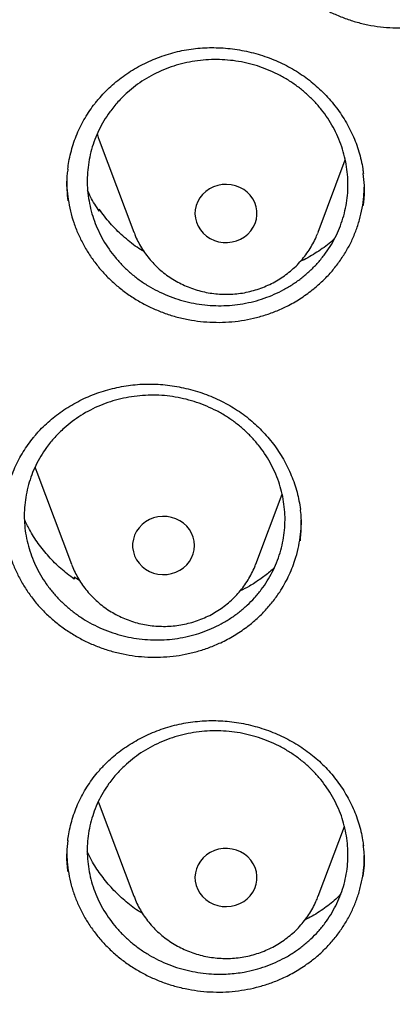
# Model space of a CAD drawing. Header units: millimetres. Extents: x 8 to 795, y 12 to 1770.
# Tile 89 of 136: x 376 to 381, y 1609 to 1622. Entities that reach past the tile are written whole.
import ezdxf

# ---------------------------------------------------------------- set-up
doc = ezdxf.new("R2010")
doc.units = ezdxf.units.MM

msp = doc.modelspace()

# ---------------------------------------------------------------- linework, layer by layer
at = {"color": 7, "linetype": 'Continuous', "lineweight": 30}
for p, q in [((377.075, 1620.054), (377.522, 1618.865)), ((379.898, 1618.865), (380.248, 1619.797)), ((377.068, 1619.148), (377.072, 1619.162)), ((377.072, 1619.162), (377.076, 1619.135)), ((379.894, 1618.855), (379.897, 1618.863)), ((376.27, 1615.77), (376.717, 1614.582)), ((379.093, 1614.582), (379.433, 1615.486)), ((379.091, 1614.577), (379.093, 1614.582)), ((376.752, 1614.416), (376.75, 1614.39)), ((376.822, 1614.371), (376.752, 1614.416)), ((377.075, 1611.486), (377.522, 1610.298)), ((379.898, 1610.298), (380.238, 1611.2)), ((379.897, 1610.294), (379.898, 1610.298))]:
    msp.add_line(p, q, dxfattribs=at)
at = {"color": 7, "linetype": 'Continuous', "lineweight": 30, "flags": 128}
for points in [[(377.047, 1620.136), (377.063, 1620.087), (377.075, 1620.054)], [(379.086, 1618.979), (379.102, 1619.031), (379.109, 1619.086), (379.108, 1619.14), (379.099, 1619.194), (379.081, 1619.247), (379.056, 1619.296), (379.023, 1619.341), (378.983, 1619.381), (378.938, 1619.416), (378.887, 1619.443), (378.833, 1619.464), (378.776, 1619.477), (378.718, 1619.482), (378.66, 1619.479), (378.603, 1619.468), (378.548, 1619.45), (378.496, 1619.424), (378.449, 1619.391), (378.408, 1619.353), (378.373, 1619.309), (378.345, 1619.261), (378.325, 1619.209), (378.313, 1619.155), (378.31, 1619.101), (378.315, 1619.046), (378.329, 1618.993), (378.351, 1618.942), (378.38, 1618.895), (378.417, 1618.852), (378.459, 1618.815), (378.507, 1618.783), (378.56, 1618.759), (378.615, 1618.742), (378.673, 1618.733), (378.731, 1618.732), (378.789, 1618.739), (378.845, 1618.754), (378.899, 1618.776), (378.948, 1618.805), (378.992, 1618.841), (379.031, 1618.882), (379.062, 1618.929), (379.086, 1618.979)], [(376.246, 1615.839), (376.258, 1615.803), (376.27, 1615.77)], [(378.305, 1614.823), (378.301, 1614.878), (378.288, 1614.931), (378.267, 1614.982), (378.239, 1615.03), (378.203, 1615.074), (378.161, 1615.112), (378.113, 1615.143), (378.061, 1615.168), (378.006, 1615.186), (377.949, 1615.196), (377.89, 1615.198), (377.832, 1615.192), (377.776, 1615.178), (377.722, 1615.157), (377.672, 1615.128), (377.627, 1615.093), (377.588, 1615.052), (377.556, 1615.007), (377.531, 1614.957), (377.515, 1614.905), (377.506, 1614.85), (377.506, 1614.796), (377.515, 1614.741), (377.531, 1614.689), (377.556, 1614.639), (377.588, 1614.594), (377.627, 1614.553), (377.672, 1614.518), (377.722, 1614.489), (377.776, 1614.468), (377.832, 1614.454), (377.89, 1614.448), (377.949, 1614.45), (378.006, 1614.46), (378.061, 1614.478), (378.113, 1614.503), (378.161, 1614.535), (378.203, 1614.573), (378.239, 1614.616), (378.267, 1614.664), (378.288, 1614.715), (378.301, 1614.768), (378.305, 1614.823)], [(377.062, 1611.522), (377.063, 1611.519), (377.075, 1611.486)], [(379.086, 1610.668), (379.062, 1610.718), (379.031, 1610.764), (378.992, 1610.805), (378.948, 1610.841), (378.899, 1610.87), (378.845, 1610.892), (378.789, 1610.907), (378.731, 1610.914), (378.673, 1610.913), (378.615, 1610.904), (378.56, 1610.887), (378.507, 1610.863), (378.459, 1610.832), (378.417, 1610.794), (378.38, 1610.751), (378.351, 1610.704), (378.329, 1610.653), (378.315, 1610.6), (378.31, 1610.545), (378.313, 1610.491), (378.325, 1610.437), (378.345, 1610.386), (378.373, 1610.337), (378.408, 1610.293), (378.449, 1610.255), (378.496, 1610.222), (378.548, 1610.196), (378.603, 1610.178), (378.66, 1610.167), (378.718, 1610.164), (378.776, 1610.169), (378.833, 1610.182), (378.887, 1610.203), (378.938, 1610.231), (378.983, 1610.265), (379.023, 1610.305), (379.056, 1610.35), (379.081, 1610.4), (379.099, 1610.452), (379.108, 1610.506), (379.109, 1610.561), (379.102, 1610.615), (379.086, 1610.668)]]:
    msp.add_lwpolyline(points, dxfattribs=at)
at = {"color": 7, "linetype": 'Continuous', "lineweight": 30}
for points, knots in [([(358.722, 1619.106), (358.724, 1619.121), (358.744, 1619.292), (358.789, 1619.618), (358.858, 1620.082), (358.935, 1620.546), (359.02, 1621.008), (359.112, 1621.469), (359.211, 1621.928), (359.318, 1622.387), (359.433, 1622.843), (359.555, 1623.298), (359.684, 1623.751), (359.821, 1624.202), (359.965, 1624.651), (360.117, 1625.098), (360.275, 1625.543), (360.441, 1625.985), (360.614, 1626.425), (360.794, 1626.863), (360.982, 1627.297), (361.176, 1627.73), (361.377, 1628.159), (361.585, 1628.585), (361.801, 1629.008), (362.023, 1629.429), (362.252, 1629.846), (362.487, 1630.259), (362.73, 1630.669), (362.979, 1631.076), (363.234, 1631.479), (363.496, 1631.878), (363.765, 1632.274), (364.04, 1632.666), (364.321, 1633.053), (364.609, 1633.437), (364.903, 1633.816), (365.203, 1634.192), (365.509, 1634.562), (365.821, 1634.929), (366.139, 1635.291), (366.463, 1635.648), (366.792, 1636.001), (367.128, 1636.349), (367.469, 1636.692), (367.815, 1637.03), (368.167, 1637.363), (368.524, 1637.691), (368.887, 1638.014), (369.255, 1638.331), (369.628, 1638.644), (370.006, 1638.951), (370.389, 1639.252), (370.777, 1639.548), (371.169, 1639.838), (371.566, 1640.123), (371.968, 1640.402), (372.375, 1640.676), (372.785, 1640.943), (373.201, 1641.204), (373.62, 1641.46), (374.043, 1641.709), (374.471, 1641.953), (374.902, 1642.19), (375.337, 1642.421), (375.776, 1642.646), (376.218, 1642.864), (376.664, 1643.076), (377.113, 1643.282), (377.566, 1643.481), (378.022, 1643.674), (378.481, 1643.86), (378.943, 1644.04), (379.407, 1644.213), (379.875, 1644.379), (380.345, 1644.539), (380.818, 1644.691), (381.293, 1644.838), (381.77, 1644.977), (382.25, 1645.109), (382.732, 1645.235), (383.216, 1645.353), (383.701, 1645.465), (384.189, 1645.569), (384.678, 1645.667), (385.168, 1645.758), (385.66, 1645.841), (386.153, 1645.918), (386.648, 1645.987), (387.144, 1646.05), (387.64, 1646.105), (388.137, 1646.153), (388.635, 1646.194), (389.134, 1646.228), (389.633, 1646.255), (390.133, 1646.275), (390.633, 1646.287), (391.133, 1646.293), (391.633, 1646.291), (392.133, 1646.282), (392.632, 1646.266), (393.132, 1646.242), (393.631, 1646.212), (394.129, 1646.174), (394.627, 1646.13), (395.124, 1646.078), (395.62, 1646.019), (396.115, 1645.953), (396.609, 1645.88), (397.101, 1645.8), (397.592, 1645.712), (398.082, 1645.618), (398.57, 1645.517), (399.057, 1645.409), (399.542, 1645.293), (400.024, 1645.171), (400.505, 1645.042), (400.984, 1644.906), (401.46, 1644.764), (401.934, 1644.614), (402.405, 1644.458), (402.874, 1644.295), (403.34, 1644.125), (403.803, 1643.949), (404.264, 1643.766), (404.721, 1643.576), (405.175, 1643.38), (405.626, 1643.178), (406.074, 1642.969), (406.518, 1642.754), (406.959, 1642.532), (407.396, 1642.304), (407.829, 1642.07), (408.258, 1641.829), (408.683, 1641.583), (409.105, 1641.33), (409.522, 1641.072), (409.935, 1640.807), (410.343, 1640.537), (410.747, 1640.261), (411.147, 1639.979), (411.542, 1639.691), (411.932, 1639.398), (412.317, 1639.099), (412.698, 1638.795), (413.073, 1638.485), (413.443, 1638.17), (413.808, 1637.85), (414.168, 1637.524), (414.523, 1637.194), (414.872, 1636.858), (415.216, 1636.517), (415.554, 1636.172), (415.886, 1635.821), (416.213, 1635.466), (416.534, 1635.107), (416.849, 1634.743), (417.158, 1634.374), (417.461, 1634.001), (417.758, 1633.624), (418.048, 1633.242), (418.333, 1632.856), (418.611, 1632.467), (418.883, 1632.073), (419.148, 1631.675), (419.407, 1631.274), (419.659, 1630.869), (419.905, 1630.461), (420.144, 1630.049), (420.376, 1629.634), (420.601, 1629.215), (420.82, 1628.793), (421.031, 1628.368), (421.236, 1627.941), (421.434, 1627.51), (421.625, 1627.076), (421.808, 1626.64), (421.985, 1626.201), (422.154, 1625.76), (422.316, 1625.317), (422.471, 1624.871), (422.619, 1624.423), (422.759, 1623.973), (422.892, 1623.52), (423.018, 1623.067), (423.136, 1622.611), (423.247, 1622.154), (423.35, 1621.695), (423.446, 1621.234), (423.534, 1620.773), (423.615, 1620.31), (423.689, 1619.846), (423.754, 1619.381), (423.795, 1619.062), (423.813, 1618.898), (423.814, 1618.889)], [0, 0, 0, 0, 0.000525, 0.005758, 0.010991, 0.016224, 0.021457, 0.02669, 0.031923, 0.037156, 0.042389, 0.047622, 0.052854, 0.058087, 0.06332, 0.068553, 0.073785, 0.079018, 0.084251, 0.089483, 0.094716, 0.099949, 0.105181, 0.110413, 0.115646, 0.120878, 0.12611, 0.131343, 0.136575, 0.141807, 0.147039, 0.152271, 0.157503, 0.162735, 0.167967, 0.173199, 0.178431, 0.183663, 0.188894, 0.194126, 0.199358, 0.204589, 0.209821, 0.215052, 0.220284, 0.225515, 0.230746, 0.235978, 0.241209, 0.24644, 0.251671, 0.256902, 0.262133, 0.267364, 0.272595, 0.277826, 0.283057, 0.288288, 0.293519, 0.29875, 0.303981, 0.309211, 0.314442, 0.319673, 0.324903, 0.330134, 0.335365, 0.340595, 0.345826, 0.351056, 0.356287, 0.361517, 0.366748, 0.371978, 0.377208, 0.382439, 0.387669, 0.392899, 0.39813, 0.40336, 0.40859, 0.413821, 0.419051, 0.424281, 0.429511, 0.434741, 0.439972, 0.445202, 0.450432, 0.455662, 0.460892, 0.466122, 0.471353, 0.476583, 0.481813, 0.487043, 0.492273, 0.497503, 0.502733, 0.507963, 0.513194, 0.518424, 0.523654, 0.528884, 0.534114, 0.539344, 0.544574, 0.549804, 0.555035, 0.560265, 0.565495, 0.570725, 0.575955, 0.581185, 0.586416, 0.591646, 0.596876, 0.602106, 0.607337, 0.612567, 0.617797, 0.623027, 0.628258, 0.633488, 0.638718, 0.643949, 0.649179, 0.65441, 0.65964, 0.664871, 0.670101, 0.675332, 0.680562, 0.685793, 0.691023, 0.696254, 0.701485, 0.706715, 0.711946, 0.717177, 0.722408, 0.727638, 0.732869, 0.7381, 0.743331, 0.748562, 0.753793, 0.759024, 0.764256, 0.769487, 0.774718, 0.779949, 0.78518, 0.790412, 0.795643, 0.800875, 0.806106, 0.811338, 0.816569, 0.821801, 0.827033, 0.832264, 0.837496, 0.842728, 0.84796, 0.853192, 0.858424, 0.863656, 0.868888, 0.87412, 0.879352, 0.884584, 0.889817, 0.895049, 0.900281, 0.905514, 0.910746, 0.915979, 0.921211, 0.926444, 0.931676, 0.936909, 0.942142, 0.947374, 0.952607, 0.95784, 0.963073, 0.968306, 0.973539, 0.978772, 0.984005, 0.989238, 0.994471, 0.999704, 1, 1, 1, 1]), ([(378.999, 1623.326), (378.999, 1623.318), (378.997, 1623.258), (379.008, 1623.148), (379.031, 1622.996), (379.068, 1622.847), (379.119, 1622.7), (379.182, 1622.558), (379.258, 1622.421), (379.345, 1622.292), (379.444, 1622.168), (379.553, 1622.053), (379.672, 1621.948), (379.799, 1621.852), (379.936, 1621.765), (380.08, 1621.691), (380.229, 1621.628), (380.382, 1621.577), (380.54, 1621.538), (380.7, 1621.513), (380.862, 1621.5), (381.023, 1621.5), (381.186, 1621.513), (381.346, 1621.539), (381.502, 1621.578), (381.653, 1621.629), (381.801, 1621.692), (381.953, 1621.773), (382.109, 1621.874), (382.207, 1621.958), (382.257, 1622.001)], [0, 0, 0, 0, 0.005418, 0.042242, 0.077825, 0.113715, 0.149858, 0.186594, 0.222245, 0.258206, 0.294418, 0.33122, 0.366833, 0.402692, 0.439334, 0.476247, 0.511926, 0.547919, 0.584167, 0.621009, 0.656695, 0.692695, 0.728951, 0.765803, 0.801449, 0.837408, 0.873622, 0.910432, 0.954972, 1, 1, 1, 1]), ([(377.03, 1620.539), (377.042, 1620.554), (377.078, 1620.598), (377.142, 1620.668), (377.224, 1620.747), (377.312, 1620.822), (377.406, 1620.892), (377.504, 1620.957), (377.608, 1621.016), (377.715, 1621.069), (377.825, 1621.115), (377.939, 1621.155), (378.054, 1621.188), (378.171, 1621.214), (378.288, 1621.232), (378.406, 1621.243), (378.525, 1621.247), (378.644, 1621.244), (378.765, 1621.234), (378.885, 1621.217), (379.005, 1621.193), (379.123, 1621.162), (379.24, 1621.124), (379.353, 1621.08), (379.463, 1621.029), (379.568, 1620.972), (379.669, 1620.91), (379.764, 1620.843), (379.854, 1620.77), (379.94, 1620.692), (380.022, 1620.607), (380.098, 1620.518), (380.169, 1620.424), (380.234, 1620.326), (380.292, 1620.225), (380.343, 1620.12), (380.388, 1620.013), (380.425, 1619.904), (380.454, 1619.794), (380.473, 1619.699), (380.48, 1619.641), (380.482, 1619.62)], [0, 0, 0, 0, 0.012908, 0.038783, 0.064776, 0.090941, 0.117257, 0.143695, 0.170217, 0.196779, 0.223321, 0.24979, 0.276141, 0.302333, 0.328336, 0.354123, 0.379778, 0.405711, 0.431915, 0.458337, 0.484915, 0.511579, 0.538248, 0.564828, 0.591249, 0.617451, 0.643387, 0.669055, 0.694688, 0.720637, 0.746816, 0.773188, 0.799711, 0.826335, 0.853008, 0.879669, 0.906263, 0.932749, 0.959099, 0.985293, 1, 1, 1, 1]), ([(377.438, 1620.667), (377.472, 1620.696), (377.541, 1620.754), (377.655, 1620.832), (377.776, 1620.901), (377.903, 1620.96), (378.035, 1621.009), (378.169, 1621.047), (378.308, 1621.074), (378.45, 1621.089), (378.591, 1621.094), (378.732, 1621.087), (378.874, 1621.069), (379.013, 1621.04), (379.149, 1621), (379.28, 1620.949), (379.408, 1620.888), (379.53, 1620.817), (379.645, 1620.737), (379.752, 1620.649), (379.852, 1620.551), (379.943, 1620.446), (380.024, 1620.335), (380.094, 1620.218), (380.155, 1620.096), (380.204, 1619.969), (380.242, 1619.839), (380.268, 1619.708), (380.282, 1619.574), (380.285, 1619.439), (380.275, 1619.306), (380.254, 1619.175), (380.22, 1619.044), (380.176, 1618.917), (380.12, 1618.795), (380.053, 1618.678), (379.976, 1618.567), (379.889, 1618.462), (379.793, 1618.364), (379.689, 1618.276), (379.577, 1618.195), (379.457, 1618.123), (379.332, 1618.062), (379.203, 1618.011), (379.068, 1617.97), (378.929, 1617.941), (378.789, 1617.922), (378.648, 1617.915), (378.506, 1617.919), (378.364, 1617.934), (378.225, 1617.961), (378.089, 1617.998), (377.955, 1618.046), (377.826, 1618.105), (377.703, 1618.173), (377.587, 1618.25), (377.477, 1618.338), (377.375, 1618.433), (377.282, 1618.536), (377.199, 1618.645), (377.125, 1618.761), (377.062, 1618.883), (377.01, 1619.008), (376.97, 1619.136), (376.941, 1619.268), (376.923, 1619.402), (376.918, 1619.536), (376.925, 1619.669), (376.943, 1619.802), (376.974, 1619.933), (377.016, 1620.06), (377.069, 1620.183), (377.133, 1620.302), (377.214, 1620.425), (377.314, 1620.549), (377.396, 1620.627), (377.438, 1620.667)], [0, 0, 0, 0, 0.013184, 0.02646, 0.040025, 0.053689, 0.066967, 0.080246, 0.093714, 0.107378, 0.120659, 0.133941, 0.147412, 0.16108, 0.174365, 0.18765, 0.201125, 0.214796, 0.227987, 0.241271, 0.254843, 0.268515, 0.281799, 0.295083, 0.308557, 0.322227, 0.335507, 0.348788, 0.362258, 0.375924, 0.389201, 0.402477, 0.415943, 0.429605, 0.442879, 0.456152, 0.469616, 0.483275, 0.496549, 0.509823, 0.523286, 0.536946, 0.550222, 0.563499, 0.576965, 0.590627, 0.603907, 0.617188, 0.630658, 0.644324, 0.657608, 0.670892, 0.684366, 0.698036, 0.711228, 0.724511, 0.738084, 0.751756, 0.765041, 0.778325, 0.7918, 0.805471, 0.818753, 0.832034, 0.845506, 0.859173, 0.872451, 0.885728, 0.899195, 0.912859, 0.926133, 0.939407, 0.952871, 0.966532, 0.983173, 1, 1, 1, 1]), ([(376.669, 1619.677), (376.674, 1619.71), (376.683, 1619.78), (376.707, 1619.887), (376.738, 1619.998), (376.777, 1620.106), (376.823, 1620.211), (376.876, 1620.313), (376.936, 1620.411), (376.988, 1620.486), (377.021, 1620.528), (377.03, 1620.539)], [0, 0, 0, 0, 0.104761, 0.226481, 0.34845, 0.470386, 0.592026, 0.71317, 0.833658, 0.953379, 1, 1, 1, 1]), ([(376.67, 1619.68), (376.667, 1619.659), (376.653, 1619.571), (376.652, 1619.433), (376.665, 1619.318), (376.67, 1619.27)], [0, 0, 0, 0, 0.157477, 0.651695, 1, 1, 1, 1]), ([(380.481, 1619.211), (380.483, 1619.228), (380.497, 1619.313), (380.499, 1619.451), (380.486, 1619.571), (380.481, 1619.622)], [0, 0, 0, 0, 0.12795, 0.623035, 1, 1, 1, 1]), ([(376.657, 1619.543), (376.657, 1619.508), (376.657, 1619.422), (376.673, 1619.286), (376.701, 1619.136), (376.744, 1618.988), (376.8, 1618.843), (376.869, 1618.704), (376.948, 1618.571), (377.041, 1618.443), (377.144, 1618.323), (377.257, 1618.212), (377.379, 1618.111), (377.511, 1618.018), (377.65, 1617.937), (377.796, 1617.867), (377.946, 1617.809), (378.102, 1617.762), (378.261, 1617.729), (378.421, 1617.708), (378.583, 1617.7), (378.745, 1617.704), (378.907, 1617.722), (379.065, 1617.753), (379.219, 1617.795), (379.37, 1617.85), (379.527, 1617.923), (379.687, 1618.016), (379.79, 1618.095), (379.842, 1618.134)], [0, 0, 0, 0, 0.0256646, 0.0618856, 0.0983546, 0.1351124, 0.1724742, 0.2087603, 0.2452969, 0.2821211, 0.3195453, 0.3557645, 0.3925, 0.4294985, 0.4670393, 0.5033673, 0.5399496, 0.5768232, 0.6143014, 0.6506153, 0.6871829, 0.7241436, 0.7616448, 0.7979586, 0.8345268, 0.8713871, 0.9088531, 0.9541785, 1, 1, 1, 1]), ([(377.076, 1619.135), (377.036, 1619.195), (376.979, 1619.281), (376.938, 1619.374), (376.925, 1619.402)], [0, 0, 0, 0, 0.7005705, 1, 1, 1, 1]), ([(379.842, 1618.134), (379.881, 1618.168), (379.96, 1618.235), (380.067, 1618.349), (380.165, 1618.471), (380.251, 1618.601), (380.325, 1618.737), (380.385, 1618.877), (380.434, 1619.024), (380.468, 1619.173), (380.489, 1619.314), (380.492, 1619.405), (380.494, 1619.446)], [0, 0, 0, 0, 0.10062, 0.201952, 0.305497, 0.4098, 0.510463, 0.611849, 0.714331, 0.818303, 0.918841, 1, 1, 1, 1]), ([(377.653, 1618.614), (377.623, 1618.632), (377.526, 1618.691), (377.378, 1618.814), (377.211, 1618.977), (377.118, 1619.1), (377.072, 1619.162)], [0, 0, 0, 0, 0.1305635, 0.4200335, 0.7105289, 1, 1, 1, 1]), ([(377.522, 1618.868), (377.526, 1618.856), (377.541, 1618.815), (377.573, 1618.746), (377.619, 1618.663), (377.672, 1618.583), (377.732, 1618.508), (377.797, 1618.437), (377.867, 1618.372), (377.943, 1618.311), (378.024, 1618.257), (378.108, 1618.209), (378.197, 1618.167), (378.289, 1618.132), (378.383, 1618.104), (378.479, 1618.083), (378.577, 1618.069), (378.676, 1618.063), (378.775, 1618.064), (378.873, 1618.072), (378.971, 1618.088), (379.067, 1618.112), (379.161, 1618.142), (379.252, 1618.18), (379.34, 1618.224), (379.424, 1618.275), (379.504, 1618.331), (379.578, 1618.394), (379.648, 1618.462), (379.711, 1618.536), (379.769, 1618.613), (379.82, 1618.695), (379.862, 1618.775), (379.884, 1618.829), (379.894, 1618.854)], [0, 0, 0, 0, 0.01226, 0.043846, 0.075466, 0.107128, 0.138838, 0.170602, 0.202421, 0.234299, 0.266234, 0.298226, 0.330271, 0.362367, 0.394508, 0.42669, 0.458907, 0.491154, 0.523424, 0.555709, 0.588003, 0.620296, 0.652582, 0.684854, 0.717104, 0.749323, 0.781505, 0.813643, 0.845731, 0.877762, 0.909735, 0.941646, 0.973494, 1, 1, 1, 1]), ([(380.109, 1618.78), (380.093, 1618.765), (380.024, 1618.7), (379.884, 1618.606), (379.752, 1618.524), (379.676, 1618.492), (379.669, 1618.488)], [0, 0, 0, 0, 0.126171, 0.538751, 0.952648, 1, 1, 1, 1]), ([(356.404, 1618.228), (356.401, 1618.193), (356.397, 1618.123), (356.39, 1618.006), (356.384, 1617.881), (356.376, 1617.75), (356.368, 1617.609), (356.36, 1617.457), (356.351, 1617.279), (356.343, 1617.07), (356.334, 1616.829), (356.327, 1616.54), (356.322, 1616.199), (356.321, 1615.8), (356.326, 1615.372), (356.337, 1614.912), (356.357, 1614.426), (356.386, 1613.925), (356.423, 1613.42), (356.468, 1612.918), (356.522, 1612.416), (356.583, 1611.917), (356.67, 1611.292), (356.792, 1610.543), (356.959, 1609.673), (357.111, 1608.984), (357.234, 1608.473), (357.319, 1608.138), (357.407, 1607.808), (357.494, 1607.494), (357.578, 1607.202), (357.657, 1606.937), (357.73, 1606.698), (357.797, 1606.485), (357.857, 1606.299), (357.91, 1606.138), (357.955, 1606.004), (357.99, 1605.9), (358.017, 1605.82), (358.041, 1605.751), (358.067, 1605.676), (358.098, 1605.587), (358.135, 1605.483), (358.181, 1605.354), (358.238, 1605.196), (358.308, 1605.009), (358.387, 1604.8), (358.476, 1604.569), (358.576, 1604.316), (358.686, 1604.047), (358.801, 1603.77), (358.963, 1603.392), (359.173, 1602.922), (359.436, 1602.364), (359.735, 1601.758), (360.074, 1601.109), (360.455, 1600.421), (360.847, 1599.753), (361.288, 1599.039), (361.786, 1598.279), (362.348, 1597.475), (362.935, 1596.687), (363.471, 1596.009), (363.952, 1595.43), (364.374, 1594.942), (364.819, 1594.447), (365.288, 1593.946), (365.747, 1593.476), (366.192, 1593.037), (366.62, 1592.629), (367.066, 1592.22), (367.527, 1591.811), (367.942, 1591.457), (368.296, 1591.164), (368.578, 1590.935), (368.842, 1590.726), (369.086, 1590.535), (369.311, 1590.363), (369.507, 1590.216), (369.675, 1590.091), (369.818, 1589.987), (369.945, 1589.894), (370.05, 1589.819), (370.132, 1589.76), (370.19, 1589.718), (370.24, 1589.683), (370.296, 1589.643), (370.372, 1589.59), (370.472, 1589.52), (370.595, 1589.435), (370.74, 1589.336), (370.907, 1589.222), (371.187, 1589.035), (371.575, 1588.782), (372.071, 1588.469), (372.581, 1588.16), (373.104, 1587.854), (373.642, 1587.553), (374.226, 1587.238), (374.861, 1586.913), (375.547, 1586.578), (376.246, 1586.256), (376.987, 1585.934), (377.764, 1585.617), (378.576, 1585.309), (379.383, 1585.024), (380.185, 1584.762), (380.977, 1584.524), (381.758, 1584.308), (382.527, 1584.113), (383.294, 1583.935), (384.138, 1583.759), (385.063, 1583.589), (386.071, 1583.433), (387.082, 1583.304), (388.097, 1583.203), (389.115, 1583.13), (390.134, 1583.084), (391.155, 1583.068), (392.175, 1583.079), (393.195, 1583.119), (394.213, 1583.186), (395.229, 1583.282), (396.242, 1583.406), (397.253, 1583.557), (398.256, 1583.736), (399.25, 1583.941), (400.236, 1584.173), (401.22, 1584.433), (402.128, 1584.701), (402.965, 1584.97), (403.734, 1585.236), (404.508, 1585.524), (405.294, 1585.838), (406.092, 1586.179), (406.9, 1586.547), (407.712, 1586.943), (408.528, 1587.366), (409.189, 1587.731), (409.692, 1588.021), (410.03, 1588.222), (410.348, 1588.414), (410.643, 1588.598), (410.916, 1588.77), (411.166, 1588.932), (411.394, 1589.082), (411.602, 1589.222), (411.786, 1589.347), (411.947, 1589.457), (412.085, 1589.553), (412.204, 1589.637), (412.299, 1589.704), (412.381, 1589.762), (412.463, 1589.821), (412.559, 1589.89), (412.674, 1589.973), (412.805, 1590.069), (412.954, 1590.18), (413.117, 1590.302), (413.289, 1590.432), (413.467, 1590.569), (413.649, 1590.711), (413.907, 1590.915), (414.243, 1591.186), (414.66, 1591.534), (415.092, 1591.907), (415.538, 1592.305), (415.997, 1592.73), (416.42, 1593.136), (416.805, 1593.519), (417.145, 1593.867), (417.475, 1594.216), (417.79, 1594.558), (418.089, 1594.89), (418.386, 1595.231), (418.681, 1595.578), (418.972, 1595.93), (419.242, 1596.266), (419.494, 1596.588), (419.728, 1596.894), (419.946, 1597.185), (420.144, 1597.458), (420.331, 1597.719), (420.517, 1597.985), (420.713, 1598.269), (420.92, 1598.579), (421.139, 1598.915), (421.369, 1599.277), (421.609, 1599.667), (421.858, 1600.084), (422.094, 1600.494), (422.317, 1600.895), (422.526, 1601.283), (422.736, 1601.684), (422.939, 1602.089), (423.138, 1602.498), (423.328, 1602.905), (423.509, 1603.306), (423.674, 1603.687), (423.824, 1604.046), (423.961, 1604.382), (424.084, 1604.697), (424.195, 1604.989), (424.28, 1605.22), (424.342, 1605.391), (424.383, 1605.505), (424.417, 1605.6), (424.443, 1605.677), (424.465, 1605.739), (424.486, 1605.801), (424.512, 1605.877), (424.547, 1605.978), (424.588, 1606.103), (424.646, 1606.276), (424.716, 1606.495), (424.799, 1606.758), (424.884, 1607.038), (424.971, 1607.334), (425.067, 1607.674), (425.171, 1608.063), (425.283, 1608.502), (425.394, 1608.967), (425.495, 1609.42), (425.586, 1609.858), (425.667, 1610.279), (425.744, 1610.713), (425.832, 1611.249), (425.922, 1611.874), (426.007, 1612.576), (426.074, 1613.257), (426.124, 1613.914), (426.159, 1614.548), (426.181, 1615.159), (426.188, 1615.655), (426.189, 1616.044), (426.186, 1616.329), (426.181, 1616.608), (426.174, 1616.875), (426.165, 1617.128), (426.155, 1617.375), (426.144, 1617.614), (426.132, 1617.841), (426.119, 1618.043), (426.11, 1618.17), (426.106, 1618.228)], [0, 0, 0, 0, 0.000951, 0.00193, 0.003036, 0.004253, 0.00557, 0.006974, 0.008466, 0.010552, 0.012788, 0.015174, 0.018604, 0.022304, 0.026272, 0.03051, 0.035109, 0.039809, 0.0445, 0.049182, 0.053854, 0.058517, 0.063171, 0.071403, 0.079606, 0.08778, 0.090983, 0.094182, 0.097376, 0.100428, 0.103231, 0.105785, 0.10809, 0.110147, 0.111955, 0.113514, 0.114824, 0.115886, 0.116546, 0.117156, 0.117891, 0.118757, 0.119771, 0.120935, 0.122551, 0.124388, 0.126447, 0.128728, 0.13123, 0.133951, 0.136743, 0.139516, 0.145262, 0.150923, 0.1565, 0.163835, 0.171017, 0.178053, 0.185051, 0.193962, 0.202877, 0.211797, 0.220722, 0.226386, 0.232222, 0.238234, 0.244421, 0.250785, 0.255992, 0.261311, 0.266742, 0.272286, 0.27791, 0.281398, 0.284647, 0.287657, 0.290428, 0.29296, 0.295254, 0.296996, 0.29857, 0.299975, 0.301212, 0.302031, 0.302668, 0.303134, 0.303663, 0.304513, 0.305603, 0.306932, 0.308499, 0.310306, 0.312352, 0.317473, 0.322689, 0.327986, 0.333366, 0.338829, 0.344373, 0.351014, 0.357768, 0.364616, 0.371408, 0.379162, 0.386804, 0.394332, 0.401748, 0.409052, 0.416116, 0.423071, 0.429942, 0.436807, 0.445722, 0.454637, 0.463552, 0.472466, 0.481381, 0.490295, 0.49921, 0.508124, 0.517039, 0.525953, 0.534868, 0.543782, 0.552714, 0.561687, 0.570523, 0.5794, 0.588318, 0.597277, 0.604345, 0.611477, 0.618749, 0.626162, 0.633856, 0.641697, 0.649684, 0.657818, 0.6661, 0.66977, 0.673275, 0.676573, 0.679664, 0.682548, 0.68518, 0.687613, 0.689846, 0.691879, 0.693552, 0.69506, 0.696371, 0.697452, 0.698185, 0.699064, 0.700127, 0.701375, 0.702837, 0.704492, 0.706336, 0.708286, 0.710293, 0.712359, 0.714483, 0.719094, 0.723957, 0.729073, 0.73444, 0.74006, 0.745932, 0.750271, 0.754723, 0.75908, 0.763275, 0.767308, 0.77118, 0.775537, 0.779669, 0.783578, 0.787262, 0.79079, 0.794084, 0.797145, 0.799974, 0.80285, 0.805987, 0.809384, 0.813035, 0.816945, 0.821115, 0.825545, 0.830235, 0.834102, 0.838129, 0.842317, 0.846532, 0.850561, 0.854837, 0.85888, 0.862688, 0.866263, 0.869603, 0.87271, 0.875584, 0.878223, 0.879511, 0.880626, 0.881559, 0.88231, 0.882879, 0.883358, 0.884118, 0.885104, 0.886317, 0.887757, 0.890141, 0.892693, 0.895393, 0.898242, 0.901239, 0.905195, 0.909383, 0.913804, 0.918457, 0.922275, 0.926237, 0.930343, 0.934543, 0.941328, 0.94789, 0.954228, 0.960343, 0.966236, 0.971905, 0.977351, 0.980059, 0.98271, 0.985301, 0.987816, 0.990158, 0.992312, 0.994612, 0.996657, 0.99845, 1, 1, 1, 1]), ([(376.256, 1616.252), (376.268, 1616.266), (376.305, 1616.309), (376.372, 1616.376), (376.457, 1616.452), (376.548, 1616.524), (376.644, 1616.59), (376.745, 1616.651), (376.85, 1616.706), (376.959, 1616.755), (377.071, 1616.798), (377.186, 1616.834), (377.303, 1616.862), (377.42, 1616.884), (377.539, 1616.899), (377.657, 1616.906), (377.776, 1616.906), (377.895, 1616.899), (378.015, 1616.885), (378.134, 1616.864), (378.253, 1616.836), (378.371, 1616.802), (378.486, 1616.76), (378.598, 1616.712), (378.706, 1616.658), (378.809, 1616.599), (378.907, 1616.534), (379, 1616.464), (379.088, 1616.389), (379.171, 1616.308), (379.249, 1616.222), (379.322, 1616.131), (379.39, 1616.035), (379.451, 1615.936), (379.506, 1615.833), (379.553, 1615.728), (379.594, 1615.62), (379.627, 1615.511), (379.652, 1615.4), (379.665, 1615.325), (379.669, 1615.287), (379.669, 1615.286)], [0, 0, 0, 0, 0.0131, 0.039343, 0.065705, 0.09224, 0.118927, 0.145736, 0.17263, 0.199565, 0.226479, 0.25332, 0.28004, 0.3066, 0.332969, 0.359119, 0.385132, 0.411425, 0.437993, 0.464782, 0.49173, 0.518764, 0.545804, 0.572752, 0.599539, 0.626105, 0.652401, 0.678425, 0.704411, 0.730719, 0.757262, 0.784004, 0.810901, 0.837904, 0.864959, 0.892004, 0.918984, 0.945857, 0.972593, 0.999173, 1, 1, 1, 1]), ([(376.623, 1616.338), (376.657, 1616.367), (376.726, 1616.425), (376.839, 1616.503), (376.96, 1616.572), (377.087, 1616.631), (377.218, 1616.679), (377.353, 1616.717), (377.492, 1616.744), (377.633, 1616.76), (377.775, 1616.764), (377.916, 1616.758), (378.057, 1616.74), (378.197, 1616.711), (378.332, 1616.671), (378.464, 1616.621), (378.592, 1616.56), (378.715, 1616.49), (378.83, 1616.41), (378.937, 1616.322), (379.037, 1616.225), (379.128, 1616.121), (379.21, 1616.011), (379.28, 1615.895), (379.341, 1615.773), (379.391, 1615.647), (379.429, 1615.518), (379.455, 1615.388), (379.47, 1615.254), (379.473, 1615.121), (379.463, 1614.988), (379.442, 1614.857), (379.409, 1614.728), (379.365, 1614.601), (379.309, 1614.48), (379.243, 1614.364), (379.166, 1614.252), (379.08, 1614.148), (378.984, 1614.051), (378.881, 1613.963), (378.768, 1613.882), (378.649, 1613.811), (378.524, 1613.75), (378.395, 1613.699), (378.26, 1613.658), (378.121, 1613.629), (377.981, 1613.61), (377.841, 1613.603), (377.698, 1613.607), (377.556, 1613.622), (377.417, 1613.648), (377.281, 1613.685), (377.147, 1613.733), (377.017, 1613.791), (376.894, 1613.859), (376.778, 1613.936), (376.668, 1614.023), (376.566, 1614.117), (376.473, 1614.219), (376.389, 1614.328), (376.315, 1614.443), (376.252, 1614.564), (376.2, 1614.689), (376.159, 1614.816), (376.129, 1614.947), (376.112, 1615.08), (376.106, 1615.213), (376.112, 1615.345), (376.131, 1615.478), (376.161, 1615.608), (376.202, 1615.735), (376.255, 1615.857), (376.319, 1615.975), (376.4, 1616.097), (376.499, 1616.221), (376.581, 1616.299), (376.623, 1616.338)], [0, 0, 0, 0, 0.0131884, 0.0264683, 0.0400372, 0.0537058, 0.0669419, 0.0802948, 0.0937427, 0.107411, 0.1206497, 0.133981, 0.1474557, 0.1611269, 0.1743186, 0.1876019, 0.2011741, 0.2148462, 0.2280838, 0.2414382, 0.2548878, 0.268558, 0.2817919, 0.2951425, 0.3085882, 0.3222546, 0.3354845, 0.3488311, 0.3622728, 0.375935, 0.3891624, 0.4025065, 0.4159457, 0.4296052, 0.4428328, 0.456177, 0.4696162, 0.4832757, 0.496506, 0.509853, 0.5232949, 0.5369571, 0.5501914, 0.5635424, 0.5769884, 0.5906548, 0.6038928, 0.6172233, 0.6306972, 0.6443675, 0.6575592, 0.6708426, 0.6844148, 0.6980869, 0.7113254, 0.7246565, 0.7381311, 0.7518022, 0.7650373, 0.7783892, 0.7918363, 0.805504, 0.818735, 0.8320828, 0.8455256, 0.8591891, 0.872417, 0.8857616, 0.8992013, 0.9128614, 0.9260887, 0.9394326, 0.9528714, 0.9665307, 0.9831726, 1, 1, 1, 1]), ([(375.855, 1615.341), (375.857, 1615.358), (375.863, 1615.412), (375.88, 1615.503), (375.908, 1615.614), (375.944, 1615.722), (375.987, 1615.828), (376.036, 1615.932), (376.093, 1616.031), (376.156, 1616.126), (376.211, 1616.2), (376.246, 1616.24), (376.256, 1616.252)], [0, 0, 0, 0, 0.05038, 0.163425, 0.276922, 0.390652, 0.504353, 0.617776, 0.730735, 0.843078, 0.9547, 1, 1, 1, 1]), ([(375.843, 1615.216), (375.843, 1615.201), (375.841, 1615.137), (375.851, 1615.023), (375.874, 1614.873), (375.911, 1614.724), (375.962, 1614.579), (376.025, 1614.438), (376.1, 1614.303), (376.188, 1614.173), (376.286, 1614.05), (376.395, 1613.936), (376.514, 1613.831), (376.642, 1613.735), (376.778, 1613.649), (376.921, 1613.575), (377.069, 1613.512), (377.223, 1613.461), (377.38, 1613.422), (377.54, 1613.395), (377.701, 1613.382), (377.864, 1613.381), (378.026, 1613.393), (378.185, 1613.418), (378.341, 1613.455), (378.494, 1613.505), (378.653, 1613.572), (378.817, 1613.658), (378.923, 1613.732), (378.977, 1613.77)], [0, 0, 0, 0, 0.010634, 0.047421, 0.08446, 0.121792, 0.159738, 0.19658, 0.233676, 0.271064, 0.309062, 0.345964, 0.383124, 0.420684, 0.458794, 0.495677, 0.532817, 0.570253, 0.608303, 0.64518, 0.682313, 0.719846, 0.757927, 0.794815, 0.831961, 0.869404, 0.907462, 0.953479, 1, 1, 1, 1]), ([(379.669, 1614.882), (379.674, 1614.945), (379.685, 1615.076), (379.682, 1615.213), (379.669, 1615.284), (379.668, 1615.289)], [0, 0, 0, 0, 0.4689353, 0.965743, 1, 1, 1, 1]), ([(376.75, 1614.39), (376.692, 1614.434), (376.575, 1614.523), (376.421, 1614.678), (376.286, 1614.847), (376.181, 1615.008), (376.131, 1615.116), (376.11, 1615.159)], [0, 0, 0, 0, 0.213544, 0.427764, 0.641309, 0.855841, 1, 1, 1, 1]), ([(378.977, 1613.77), (379.017, 1613.802), (379.098, 1613.866), (379.209, 1613.975), (379.312, 1614.094), (379.418, 1614.241), (379.519, 1614.419), (379.595, 1614.609), (379.642, 1614.781), (379.668, 1614.931), (379.681, 1615.055), (379.68, 1615.13), (379.68, 1615.155)], [0, 0, 0, 0, 0.094114, 0.188894, 0.285746, 0.383309, 0.524456, 0.667899, 0.7651, 0.859069, 0.953708, 1, 1, 1, 1]), ([(376.718, 1614.58), (376.729, 1614.553), (376.752, 1614.495), (376.795, 1614.413), (376.845, 1614.331), (376.902, 1614.254), (376.965, 1614.182), (377.033, 1614.114), (377.107, 1614.051), (377.185, 1613.994), (377.269, 1613.944), (377.356, 1613.899), (377.446, 1613.861), (377.539, 1613.83), (377.635, 1613.807), (377.732, 1613.79), (377.83, 1613.781), (377.929, 1613.779), (378.028, 1613.784), (378.126, 1613.797), (378.223, 1613.818), (378.318, 1613.845), (378.41, 1613.88), (378.5, 1613.921), (378.585, 1613.969), (378.667, 1614.024), (378.744, 1614.084), (378.815, 1614.15), (378.881, 1614.222), (378.941, 1614.297), (378.995, 1614.378), (379.041, 1614.462), (379.073, 1614.528), (379.087, 1614.567), (379.09, 1614.577)], [0, 0, 0, 0, 0.029733, 0.06131, 0.092925, 0.124586, 0.156298, 0.188065, 0.21989, 0.251772, 0.283712, 0.315706, 0.347752, 0.379846, 0.411983, 0.444157, 0.476363, 0.508594, 0.540844, 0.573106, 0.60537, 0.637631, 0.669879, 0.702109, 0.734312, 0.766481, 0.798608, 0.830686, 0.862712, 0.894679, 0.926586, 0.95843, 0.990213, 1, 1, 1, 1]), ([(379.333, 1614.535), (379.314, 1614.518), (379.256, 1614.464), (379.148, 1614.385), (379.021, 1614.302), (378.932, 1614.257), (378.892, 1614.237)], [0, 0, 0, 0, 0.148033, 0.449254, 0.750474, 1, 1, 1, 1]), ([(377.1, 1611.949), (377.113, 1611.963), (377.151, 1612.004), (377.22, 1612.069), (377.307, 1612.143), (377.4, 1612.212), (377.498, 1612.276), (377.6, 1612.334), (377.707, 1612.386), (377.817, 1612.432), (377.931, 1612.472), (378.046, 1612.505), (378.164, 1612.531), (378.282, 1612.549), (378.401, 1612.561), (378.519, 1612.565), (378.638, 1612.563), (378.757, 1612.553), (378.876, 1612.537), (378.996, 1612.513), (379.114, 1612.483), (379.23, 1612.446), (379.344, 1612.402), (379.455, 1612.352), (379.561, 1612.296), (379.663, 1612.235), (379.759, 1612.168), (379.85, 1612.097), (379.936, 1612.02), (380.017, 1611.938), (380.093, 1611.851), (380.164, 1611.759), (380.229, 1611.662), (380.287, 1611.562), (380.339, 1611.459), (380.384, 1611.353), (380.422, 1611.245), (380.451, 1611.136), (380.472, 1611.037), (380.48, 1610.975), (380.483, 1610.949)], [0, 0, 0, 0, 0.01323, 0.039712, 0.066314, 0.093087, 0.120013, 0.147061, 0.174194, 0.201367, 0.22852, 0.255597, 0.282553, 0.309348, 0.335951, 0.362332, 0.388572, 0.415093, 0.441892, 0.468914, 0.496098, 0.523369, 0.550646, 0.577832, 0.604856, 0.631657, 0.658187, 0.684443, 0.710658, 0.737201, 0.763984, 0.790971, 0.818118, 0.845374, 0.872688, 0.899996, 0.927241, 0.954382, 0.981387, 1, 1, 1, 1]), ([(377.425, 1612.002), (377.459, 1612.031), (377.527, 1612.089), (377.64, 1612.167), (377.76, 1612.237), (377.887, 1612.296), (378.018, 1612.345), (378.152, 1612.384), (378.291, 1612.412), (378.432, 1612.429), (378.573, 1612.434), (378.714, 1612.429), (378.856, 1612.412), (378.996, 1612.385), (379.132, 1612.346), (379.264, 1612.297), (379.393, 1612.238), (379.516, 1612.169), (379.632, 1612.09), (379.74, 1612.004), (379.841, 1611.908), (379.932, 1611.806), (380.014, 1611.696), (380.086, 1611.582), (380.148, 1611.461), (380.199, 1611.336), (380.238, 1611.208), (380.265, 1611.079), (380.281, 1610.946), (380.285, 1610.814), (380.277, 1610.682), (380.257, 1610.552), (380.225, 1610.422), (380.182, 1610.297), (380.127, 1610.175), (380.062, 1610.059), (379.986, 1609.948), (379.901, 1609.843), (379.806, 1609.746), (379.703, 1609.658), (379.591, 1609.576), (379.473, 1609.505), (379.348, 1609.443), (379.219, 1609.392), (379.085, 1609.35), (378.924, 1609.314), (378.736, 1609.292), (378.547, 1609.292), (378.382, 1609.308), (378.242, 1609.333), (378.105, 1609.369), (377.971, 1609.415), (377.841, 1609.472), (377.718, 1609.539), (377.601, 1609.614), (377.49, 1609.7), (377.387, 1609.793), (377.293, 1609.894), (377.209, 1610.001), (377.134, 1610.115), (377.069, 1610.234), (377.016, 1610.358), (376.974, 1610.484), (376.944, 1610.615), (376.925, 1610.746), (376.918, 1610.879), (376.923, 1611.01), (376.94, 1611.142), (376.969, 1611.272), (377.01, 1611.398), (377.061, 1611.52), (377.124, 1611.638), (377.204, 1611.76), (377.302, 1611.884), (377.384, 1611.962), (377.425, 1612.002)], [0, 0, 0, 0, 0.013191, 0.026474, 0.040046, 0.053718, 0.066957, 0.080289, 0.093764, 0.107435, 0.120627, 0.133911, 0.147483, 0.161156, 0.174393, 0.187724, 0.201198, 0.214868, 0.228102, 0.241453, 0.254899, 0.268565, 0.281795, 0.295142, 0.308584, 0.322246, 0.335474, 0.348818, 0.362257, 0.375917, 0.389145, 0.402489, 0.415929, 0.429589, 0.442819, 0.456166, 0.469608, 0.483271, 0.496505, 0.509857, 0.523303, 0.53697, 0.550208, 0.563539, 0.577013, 0.590683, 0.610541, 0.630716, 0.644389, 0.657627, 0.670959, 0.684433, 0.698105, 0.71134, 0.724692, 0.738139, 0.751807, 0.765038, 0.778386, 0.791829, 0.805493, 0.818721, 0.832066, 0.845505, 0.859166, 0.872393, 0.885737, 0.899176, 0.912836, 0.926065, 0.939411, 0.952852, 0.966514, 0.983164, 1, 1, 1, 1]), ([(358.964, 1612.16), (358.968, 1612.131), (358.989, 1611.947), (359.035, 1611.609), (359.104, 1611.146), (359.181, 1610.684), (359.265, 1610.223), (359.357, 1609.764), (359.456, 1609.306), (359.562, 1608.849), (359.677, 1608.394), (359.798, 1607.94), (359.927, 1607.489), (360.064, 1607.039), (360.207, 1606.591), (360.358, 1606.146), (360.516, 1605.702), (360.682, 1605.261), (360.854, 1604.823), (361.034, 1604.387), (361.221, 1603.953), (361.415, 1603.522), (361.616, 1603.095), (361.824, 1602.67), (362.039, 1602.248), (362.26, 1601.829), (362.489, 1601.414), (362.724, 1601.001), (362.966, 1600.593), (363.215, 1600.187), (363.47, 1599.786), (363.731, 1599.388), (364, 1598.994), (364.274, 1598.604), (364.555, 1598.218), (364.842, 1597.836), (365.136, 1597.458), (365.435, 1597.084), (365.741, 1596.715), (366.053, 1596.35), (366.37, 1595.99), (366.694, 1595.634), (367.023, 1595.283), (367.358, 1594.937), (367.698, 1594.595), (368.044, 1594.259), (368.395, 1593.927), (368.752, 1593.601), (369.114, 1593.28), (369.482, 1592.964), (369.854, 1592.653), (370.232, 1592.348), (370.614, 1592.048), (371.001, 1591.754), (371.393, 1591.466), (371.79, 1591.183), (372.191, 1590.906), (372.597, 1590.634), (373.007, 1590.369), (373.422, 1590.109), (373.84, 1589.855), (374.263, 1589.608), (374.69, 1589.367), (375.12, 1589.131), (375.555, 1588.902), (375.993, 1588.68), (376.434, 1588.463), (376.879, 1588.253), (377.328, 1588.049), (377.78, 1587.852), (378.235, 1587.662), (378.693, 1587.478), (379.154, 1587.3), (379.618, 1587.129), (380.084, 1586.965), (380.553, 1586.808), (381.025, 1586.657), (381.499, 1586.514), (381.975, 1586.377), (382.454, 1586.247), (382.935, 1586.123), (383.417, 1586.007), (383.902, 1585.898), (384.388, 1585.796), (384.876, 1585.7), (385.365, 1585.612), (385.856, 1585.531), (386.348, 1585.457), (386.841, 1585.39), (387.335, 1585.33), (387.83, 1585.277), (388.326, 1585.231), (388.822, 1585.193), (389.319, 1585.161), (389.817, 1585.137), (390.315, 1585.12), (390.813, 1585.11), (391.311, 1585.107), (391.809, 1585.111), (392.307, 1585.123), (392.805, 1585.142), (393.303, 1585.168), (393.8, 1585.201), (394.296, 1585.241), (394.792, 1585.288), (395.287, 1585.343), (395.781, 1585.404), (396.273, 1585.473), (396.765, 1585.549), (397.255, 1585.631), (397.744, 1585.721), (398.232, 1585.818), (398.718, 1585.922), (399.202, 1586.033), (399.684, 1586.151), (400.164, 1586.275), (400.642, 1586.407), (401.118, 1586.545), (401.592, 1586.691), (402.063, 1586.843), (402.531, 1587.002), (402.997, 1587.167), (403.461, 1587.34), (403.921, 1587.519), (404.378, 1587.704), (404.832, 1587.896), (405.284, 1588.095), (405.731, 1588.3), (406.176, 1588.511), (406.617, 1588.729), (407.054, 1588.953), (407.487, 1589.184), (407.917, 1589.421), (408.343, 1589.663), (408.765, 1589.912), (409.182, 1590.167), (409.596, 1590.428), (410.005, 1590.695), (410.41, 1590.968), (410.81, 1591.246), (411.206, 1591.53), (411.597, 1591.82), (411.983, 1592.116), (412.364, 1592.417), (412.74, 1592.723), (413.112, 1593.035), (413.478, 1593.352), (413.839, 1593.674), (414.194, 1594.002), (414.545, 1594.334), (414.889, 1594.672), (415.229, 1595.015), (415.562, 1595.362), (415.89, 1595.714), (416.212, 1596.071), (416.528, 1596.432), (416.839, 1596.798), (417.143, 1597.168), (417.441, 1597.543), (417.733, 1597.922), (418.019, 1598.305), (418.298, 1598.692), (418.572, 1599.083), (418.838, 1599.478), (419.099, 1599.877), (419.352, 1600.279), (419.599, 1600.685), (419.84, 1601.095), (420.074, 1601.508), (420.301, 1601.924), (420.521, 1602.343), (420.734, 1602.766), (420.94, 1603.191), (421.14, 1603.62), (421.332, 1604.051), (421.517, 1604.485), (421.695, 1604.922), (421.866, 1605.361), (422.03, 1605.803), (422.187, 1606.247), (422.336, 1606.693), (422.478, 1607.141), (422.613, 1607.591), (422.74, 1608.043), (422.86, 1608.497), (422.972, 1608.953), (423.077, 1609.41), (423.175, 1609.868), (423.265, 1610.328), (423.347, 1610.789), (423.423, 1611.251), (423.49, 1611.715), (423.537, 1612.07), (423.559, 1612.272), (423.564, 1612.318)], [0, 0, 0, 0, 0.000972, 0.00622, 0.011468, 0.016716, 0.021964, 0.027212, 0.03246, 0.037709, 0.042957, 0.048205, 0.053453, 0.058702, 0.06395, 0.069198, 0.074447, 0.079695, 0.084943, 0.090192, 0.095441, 0.100689, 0.105938, 0.111186, 0.116435, 0.121684, 0.126933, 0.132182, 0.13743, 0.142679, 0.147928, 0.153177, 0.158426, 0.163676, 0.168925, 0.174174, 0.179423, 0.184673, 0.189922, 0.195171, 0.200421, 0.20567, 0.21092, 0.21617, 0.221419, 0.226669, 0.231919, 0.237169, 0.242418, 0.247668, 0.252918, 0.258168, 0.263418, 0.268668, 0.273918, 0.279169, 0.284419, 0.289669, 0.294919, 0.30017, 0.30542, 0.31067, 0.315921, 0.321171, 0.326422, 0.331672, 0.336923, 0.342173, 0.347424, 0.352674, 0.357925, 0.363176, 0.368426, 0.373677, 0.378928, 0.384178, 0.389429, 0.39468, 0.399931, 0.405182, 0.410432, 0.415683, 0.420934, 0.426185, 0.431436, 0.436687, 0.441938, 0.447189, 0.45244, 0.457691, 0.462942, 0.468193, 0.473444, 0.478694, 0.483945, 0.489196, 0.494447, 0.499698, 0.504949, 0.5102, 0.515451, 0.520702, 0.525953, 0.531204, 0.536455, 0.541706, 0.546957, 0.552208, 0.557459, 0.56271, 0.567961, 0.573212, 0.578463, 0.583714, 0.588965, 0.594216, 0.599467, 0.604718, 0.609968, 0.615219, 0.62047, 0.625721, 0.630972, 0.636222, 0.641473, 0.646724, 0.651975, 0.657225, 0.662476, 0.667726, 0.672977, 0.678228, 0.683478, 0.688729, 0.693979, 0.69923, 0.70448, 0.70973, 0.714981, 0.720231, 0.725481, 0.730732, 0.735982, 0.741232, 0.746482, 0.751732, 0.756982, 0.762232, 0.767482, 0.772732, 0.777982, 0.783232, 0.788481, 0.793731, 0.798981, 0.80423, 0.80948, 0.81473, 0.819979, 0.825228, 0.830478, 0.835727, 0.840976, 0.846226, 0.851475, 0.856724, 0.861973, 0.867222, 0.872471, 0.87772, 0.882969, 0.888218, 0.893467, 0.898715, 0.903964, 0.909213, 0.914461, 0.91971, 0.924958, 0.930207, 0.935455, 0.940704, 0.945952, 0.9512, 0.956449, 0.961697, 0.966945, 0.972193, 0.977442, 0.98269, 0.987938, 0.993186, 0.998434, 1, 1, 1, 1]), ([(376.668, 1611.012), (376.672, 1611.042), (376.681, 1611.109), (376.704, 1611.212), (376.735, 1611.321), (376.773, 1611.428), (376.819, 1611.533), (376.871, 1611.634), (376.93, 1611.731), (376.996, 1611.825), (377.053, 1611.897), (377.09, 1611.937), (377.1, 1611.949)], [0, 0, 0, 0, 0.086746, 0.195271, 0.304226, 0.413401, 0.522544, 0.631416, 0.739839, 0.847666, 0.954794, 1, 1, 1, 1]), ([(376.669, 1611.016), (376.664, 1610.965), (376.651, 1610.847), (376.654, 1610.714), (376.667, 1610.633), (376.669, 1610.619)], [0, 0, 0, 0, 0.3846337, 0.8910967, 1, 1, 1, 1]), ([(376.656, 1610.867), (376.657, 1610.825), (376.659, 1610.733), (376.679, 1610.591), (376.712, 1610.442), (376.758, 1610.296), (376.818, 1610.155), (376.889, 1610.019), (376.973, 1609.888), (377.068, 1609.764), (377.174, 1609.648), (377.289, 1609.541), (377.415, 1609.442), (377.548, 1609.353), (377.689, 1609.276), (377.835, 1609.21), (377.988, 1609.155), (378.144, 1609.113), (378.303, 1609.083), (378.464, 1609.065), (378.627, 1609.06), (378.789, 1609.068), (378.949, 1609.089), (379.106, 1609.122), (379.26, 1609.168), (379.421, 1609.23), (379.588, 1609.312), (379.696, 1609.384), (379.75, 1609.42)], [0, 0, 0, 0, 0.031781, 0.069445, 0.107408, 0.145995, 0.183447, 0.221157, 0.259164, 0.297792, 0.335295, 0.37306, 0.411231, 0.449962, 0.48744, 0.52518, 0.56322, 0.601884, 0.639356, 0.677089, 0.715228, 0.753924, 0.791416, 0.82917, 0.867226, 0.905906, 0.952697, 1, 1, 1, 1]), ([(377.634, 1610.075), (377.615, 1610.086), (377.532, 1610.135), (377.401, 1610.242), (377.243, 1610.391), (377.104, 1610.558), (376.995, 1610.719), (376.942, 1610.828), (376.92, 1610.874)], [0, 0, 0, 0, 0.060599, 0.259653, 0.459342, 0.658396, 0.857563, 1, 1, 1, 1]), ([(380.481, 1610.557), (380.486, 1610.604), (380.499, 1610.717), (380.497, 1610.85), (380.484, 1610.934), (380.481, 1610.952)], [0, 0, 0, 0, 0.357821, 0.865405, 1, 1, 1, 1]), ([(379.75, 1609.42), (379.792, 1609.45), (379.875, 1609.512), (379.989, 1609.618), (380.095, 1609.733), (380.189, 1609.856), (380.272, 1609.986), (380.342, 1610.121), (380.4, 1610.262), (380.444, 1610.408), (380.475, 1610.556), (380.493, 1610.695), (380.494, 1610.786), (380.494, 1610.826)], [0, 0, 0, 0, 0.09132, 0.183286, 0.277262, 0.371926, 0.462932, 0.555261, 0.64825, 0.742593, 0.833797, 0.925652, 1, 1, 1, 1]), ([(377.523, 1610.299), (377.529, 1610.282), (377.546, 1610.236), (377.582, 1610.162), (377.629, 1610.08), (377.683, 1610.001), (377.744, 1609.926), (377.81, 1609.857), (377.882, 1609.792), (377.959, 1609.733), (378.04, 1609.679), (378.125, 1609.632), (378.214, 1609.592), (378.307, 1609.558), (378.401, 1609.531), (378.498, 1609.512), (378.596, 1609.5), (378.695, 1609.495), (378.794, 1609.497), (378.892, 1609.507), (378.99, 1609.525), (379.085, 1609.549), (379.179, 1609.581), (379.269, 1609.62), (379.357, 1609.666), (379.44, 1609.718), (379.519, 1609.776), (379.592, 1609.839), (379.661, 1609.909), (379.723, 1609.983), (379.779, 1610.061), (379.829, 1610.144), (379.868, 1610.221), (379.888, 1610.273), (379.896, 1610.294)], [0, 0, 0, 0, 0.017933, 0.049458, 0.081019, 0.112623, 0.144276, 0.175983, 0.207746, 0.239567, 0.271446, 0.30338, 0.335368, 0.367405, 0.399486, 0.431608, 0.463763, 0.495946, 0.528151, 0.56037, 0.592596, 0.62482, 0.657036, 0.689235, 0.721411, 0.753556, 0.785662, 0.817722, 0.849731, 0.881684, 0.913576, 0.945408, 0.977177, 1, 1, 1, 1]), ([(380.189, 1610.322), (380.168, 1610.302), (380.098, 1610.23), (379.959, 1610.127), (379.825, 1610.039), (379.745, 1610.002), (379.73, 1609.995)], [0, 0, 0, 0, 0.154143, 0.536662, 0.918854, 1, 1, 1, 1])]:
    msp.add_open_spline(points, degree=3, knots=knots, dxfattribs=at)

doc.saveas('drawing.dxf')
